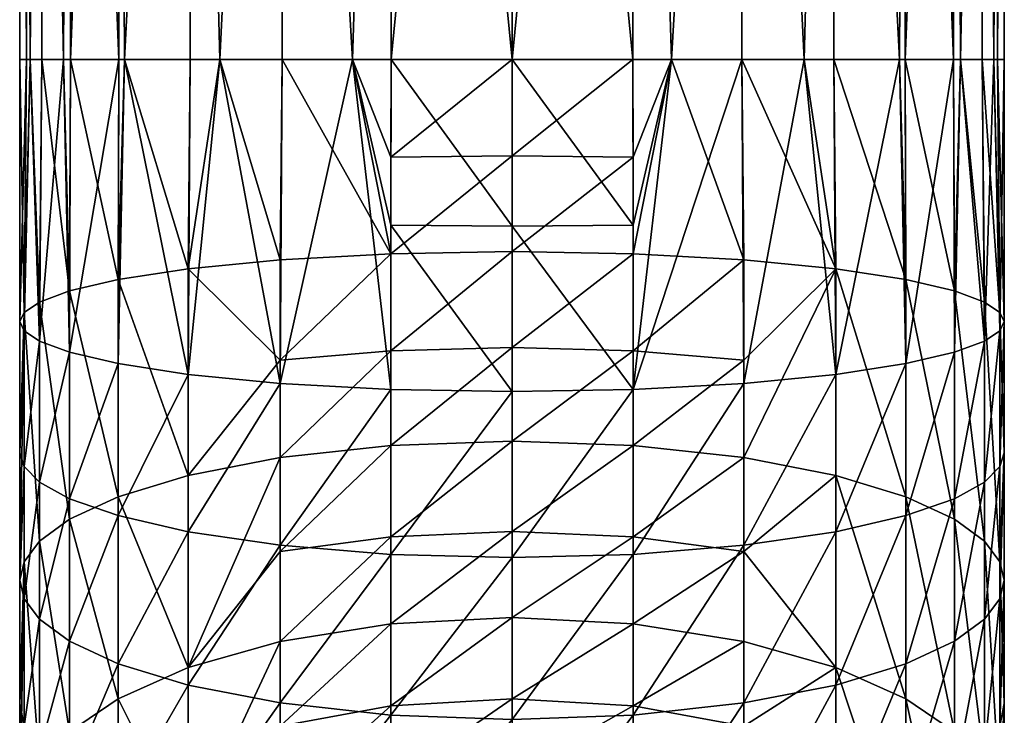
# Model space of a CAD drawing. Extents: x -0.031 to 0.086, y -0.212 to 0.031.
# Tile 2 of 81: x -0.015 to 0.015, y -0.172 to -0.15. Entities that reach past the tile are written whole.
import ezdxf

# ---------------------------------------------------------------- set-up
doc = ezdxf.new("R2010")
doc.units = 0
doc.layers.add('mesh', color=7, linetype='CONTINUOUS')

msp = doc.modelspace()

# ---------------------------------------------------------------- meshes
at = {"layer": 'mesh'}
mesh = msp.add_polyface(dxfattribs=at)
corners = [(-0.0144, -0.113762, 0.333265), (-0.014327, -0.151523, 0.333295), (-0.013667, -0.151523, 0.331713), (-0.01468, -0.151523, 0.334141), (-0.012, -0.113762, 0.329505), (-0.013483, -0.113762, 0.331406), (-0.01345, -0.151523, 0.331432), (-0.009863, -0.113762, 0.327702), (-0.009802, -0.151523, 0.327782), (-0.0089, -0.151523, 0.327096), (-0.011808, -0.151523, 0.329309), (-0.011975, -0.151523, 0.329524), (-0.007005, -0.151523, 0.326319), (-0.007059, -0.113762, 0.326187), (-0.004855, -0.151523, 0.325437), (-0.003677, -0.151523, 0.325284), (-0.003692, -0.113762, 0.325166), (-0.004855, -0.151523, 0.347672), (-0.003692, -0.113762, 0.347943), (-0.003677, -0.151523, 0.347826), (-0.007005, -0.151523, 0.34679), (-0.007059, -0.113762, 0.346922), (-0.012, -0.113762, 0.343605), (-0.011808, -0.151523, 0.3438), (-0.011975, -0.151523, 0.343585), (-0.009863, -0.113762, 0.345407), (-0.009802, -0.151523, 0.345327), (-0.0144, -0.113762, 0.339845), (-0.014327, -0.151523, 0.339814), (-0.01468, -0.151523, 0.338968), (-0.013667, -0.151523, 0.341397), (-0.013483, -0.113762, 0.341704), (-0.01345, -0.151523, 0.341678), (-0.014867, -0.113762, 0.334995), (-0.014795, -0.151523, 0.335005), (-0.015, -0.151523, 0.336555), (-0.015, -0.113762, 0.336555), (-0.014795, -0.151523, 0.338105), (-0.014867, -0.113762, 0.338114), (0, -0.151523, 0.324805), (-0.003692, -0.154496, 0.32503), (-0.014867, -0.159228, 0.33429), (-0.0144, -0.158914, 0.332588), (-0.007059, -0.157629, 0.325628), (-0.009863, -0.157904, 0.327118), (-0.013483, -0.158576, 0.33076), (-0.012, -0.158231, 0.328891), (-0.003692, -0.157444, 0.324624), (0, -0.154463, 0.32467), (-0.003692, -0.156572, 0.347712), (-0.015, -0.159511, 0.335823), (-0.014867, -0.159794, 0.337357), (-0.0144, -0.160109, 0.339059)]
mesh.append_faces([[corners[k] for k in face] for face in [(0, 1, 2, 2), (0, 3, 1, 1), (4, 5, 6, 6), (5, 2, 6, 6), (5, 0, 2, 2), (7, 8, 9, 9), (7, 10, 8, 8), (4, 11, 10, 10), (6, 11, 4, 4), (9, 12, 13, 13), (14, 13, 12, 12), (15, 16, 14, 14), (17, 18, 19, 19), (20, 21, 17, 17), (22, 23, 24, 24), (25, 26, 23, 23), (27, 28, 29, 29), (27, 30, 28, 28), (31, 32, 30, 30), (33, 34, 3, 3), (33, 35, 34, 34), (36, 37, 35, 35), (38, 29, 37, 37), (39, 15, 40, 40), (41, 34, 35, 35), (41, 3, 34, 34), (42, 1, 3, 3), (14, 40, 15, 15), (9, 43, 12, 12), (8, 44, 9, 9), (45, 2, 1, 1), (45, 6, 2, 2), (46, 11, 6, 6), (47, 14, 12, 12), (47, 40, 14, 14), (48, 39, 40, 40), (19, 49, 17, 17), (37, 50, 35, 35), (29, 51, 37, 37), (28, 52, 29, 29)]])
mesh = msp.add_polyface(dxfattribs=at)
corners = [(-0.014867, -0.113762, 0.334995), (-0.01468, -0.151523, 0.334141), (-0.0144, -0.113762, 0.333265), (-0.012, -0.113762, 0.329505), (-0.011808, -0.151523, 0.329309), (-0.009863, -0.113762, 0.327702), (-0.007059, -0.113762, 0.326187), (-0.0089, -0.151523, 0.327096), (-0.004855, -0.151523, 0.325437), (-0.003692, -0.113762, 0.325166), (-0.003677, -0.151523, 0.325284), (0, -0.113762, 0.324805), (0, -0.151523, 0.324805), (0.003692, -0.113762, 0.325166), (0.004855, -0.151523, 0.325437), (0.007059, -0.113762, 0.326187), (0.0089, -0.151523, 0.327096), (0.009863, -0.113762, 0.327702), (0.007005, -0.151523, 0.326319), (0.012, -0.113762, 0.329505), (0.011975, -0.151523, 0.329524), (0.013483, -0.113762, 0.331406), (0.011808, -0.151523, 0.329309), (0.009802, -0.151523, 0.327782), (0.013667, -0.151523, 0.331713), (0.0144, -0.113762, 0.333265), (0.01345, -0.151523, 0.331432), (0.015, -0.113762, 0.336555), (0.015, -0.151523, 0.336555), (0.014867, -0.113762, 0.338114), (0.014867, -0.113762, 0.334995), (0.014795, -0.151523, 0.335005), (0.01468, -0.151523, 0.334141), (0.014327, -0.151523, 0.333295), (0.01468, -0.151523, 0.338968), (0.0144, -0.113762, 0.339845), (0.014795, -0.151523, 0.338105), (0.012, -0.113762, 0.343605), (0.013483, -0.113762, 0.341704), (0.01345, -0.151523, 0.341678), (0.013667, -0.151523, 0.341397), (0.011808, -0.151523, 0.3438), (0.009863, -0.113762, 0.345407), (0.011975, -0.151523, 0.343585), (0.0089, -0.151523, 0.346013), (0.007005, -0.151523, 0.34679), (0.007059, -0.113762, 0.346922), (0.004855, -0.151523, 0.347672), (0.003692, -0.113762, 0.347943), (0.003677, -0.151523, 0.347826), (0, -0.113762, 0.348305), (0, -0.151523, 0.348305), (-0.003692, -0.113762, 0.347943), (-0.004855, -0.151523, 0.347672), (-0.007059, -0.113762, 0.346922), (-0.0089, -0.151523, 0.346013), (-0.009863, -0.113762, 0.345407), (-0.007005, -0.151523, 0.34679), (-0.012, -0.113762, 0.343605), (-0.011975, -0.151523, 0.343585), (-0.013483, -0.113762, 0.341704), (-0.011808, -0.151523, 0.3438), (-0.009802, -0.151523, 0.345327), (-0.013667, -0.151523, 0.341397), (-0.0144, -0.113762, 0.339845), (-0.01345, -0.151523, 0.341678), (-0.015, -0.113762, 0.336555), (-0.015, -0.151523, 0.336555), (-0.014867, -0.113762, 0.338114), (-0.014795, -0.151523, 0.338105), (-0.01468, -0.151523, 0.338968)]
mesh.append_faces([[corners[k] for k in face] for face in [(0, 1, 2, 2), (3, 4, 5, 5), (6, 5, 7, 7), (8, 9, 6, 6), (10, 11, 9, 9), (12, 13, 11, 11), (14, 15, 13, 13), (15, 16, 17, 17), (18, 16, 15, 15), (19, 20, 21, 21), (17, 22, 19, 19), (16, 23, 17, 17), (21, 24, 25, 25), (20, 26, 21, 21), (27, 28, 29, 29), (30, 31, 27, 27), (25, 32, 30, 30), (24, 33, 25, 25), (29, 34, 35, 35), (28, 36, 29, 29), (37, 38, 39, 39), (38, 35, 40, 40), (37, 41, 42, 42), (39, 43, 37, 37), (44, 45, 46, 46), (46, 42, 44, 44), (47, 48, 46, 46), (49, 50, 48, 48), (51, 52, 50, 50), (53, 54, 52, 52), (54, 55, 56, 56), (57, 55, 54, 54), (58, 59, 60, 60), (56, 61, 58, 58), (55, 62, 56, 56), (60, 63, 64, 64), (59, 65, 60, 60), (66, 67, 0, 0), (68, 69, 66, 66), (68, 64, 70, 70)]])
mesh = msp.add_polyface(dxfattribs=at)
corners = [(0, -0.151523, 0.324805), (0, -0.113762, 0.324805), (-0.003677, -0.151523, 0.325284), (0.003677, -0.151523, 0.325284), (0.003692, -0.113762, 0.325166), (0.004855, -0.151523, 0.325437), (0.007005, -0.151523, 0.326319), (0.007059, -0.113762, 0.326187), (0.012, -0.113762, 0.329505), (0.011808, -0.151523, 0.329309), (0.011975, -0.151523, 0.329524), (0.009863, -0.113762, 0.327702), (0.009802, -0.151523, 0.327782), (0.013483, -0.113762, 0.331406), (0.01345, -0.151523, 0.331432), (0.013667, -0.151523, 0.331713), (0.015, -0.113762, 0.336555), (0.014795, -0.151523, 0.335005), (0.015, -0.151523, 0.336555), (0.014867, -0.113762, 0.334995), (0.01468, -0.151523, 0.334141), (0.0144, -0.113762, 0.333265), (0.014327, -0.151523, 0.333295), (0.0144, -0.113762, 0.339845), (0.014327, -0.151523, 0.339814), (0.013667, -0.151523, 0.341397), (0.01468, -0.151523, 0.338968), (0.014867, -0.113762, 0.338114), (0.014795, -0.151523, 0.338105), (0.013483, -0.113762, 0.341704), (0.01345, -0.151523, 0.341678), (0.009863, -0.113762, 0.345407), (0.009802, -0.151523, 0.345327), (0.0089, -0.151523, 0.346013), (0.011808, -0.151523, 0.3438), (0.012, -0.113762, 0.343605), (0.011975, -0.151523, 0.343585), (0.004855, -0.151523, 0.347672), (0.007059, -0.113762, 0.346922), (0.007005, -0.151523, 0.34679), (0.003677, -0.151523, 0.347826), (0.003692, -0.113762, 0.347943), (0, -0.151523, 0.348305), (0, -0.113762, 0.348305), (-0.003677, -0.151523, 0.347826), (-0.003692, -0.113762, 0.347943), (0.013483, -0.158576, 0.33076), (0.0144, -0.158914, 0.332588), (0.009863, -0.157904, 0.327118), (0.0089, -0.151523, 0.327096), (0.012, -0.158231, 0.328891), (0, -0.154463, 0.32467), (0.0144, -0.160109, 0.339059), (0, -0.156605, 0.348073), (0.003692, -0.156572, 0.347712), (0.003692, -0.154496, 0.32503), (0.003692, -0.157444, 0.324624), (0.007059, -0.157629, 0.325628), (0.014867, -0.159228, 0.33429), (0.015, -0.159511, 0.335823), (0.014867, -0.159794, 0.337357)]
mesh.append_faces([[corners[k] for k in face] for face in [(0, 1, 2, 2), (3, 4, 0, 0), (5, 4, 3, 3), (6, 7, 5, 5), (8, 9, 10, 10), (11, 12, 9, 9), (13, 14, 15, 15), (16, 17, 18, 18), (19, 20, 17, 17), (21, 22, 20, 20), (23, 24, 25, 25), (23, 26, 24, 24), (27, 28, 26, 26), (29, 25, 30, 30), (31, 32, 33, 33), (31, 34, 32, 32), (35, 36, 34, 34), (37, 38, 39, 39), (40, 41, 37, 37), (42, 43, 40, 40), (44, 45, 42, 42), (46, 14, 10, 10), (46, 15, 14, 14), (47, 22, 15, 15), (48, 49, 6, 6), (48, 12, 49, 49), (50, 9, 12, 12), (3, 0, 51, 51), (52, 24, 26, 26), (52, 25, 24, 24), (42, 53, 44, 44), (40, 54, 42, 42), (55, 5, 3, 3), (55, 56, 5, 5), (57, 6, 5, 5), (58, 20, 22, 22), (58, 17, 20, 20), (59, 18, 17, 17), (60, 28, 18, 18), (51, 55, 3, 3)]])
mesh = msp.add_polyface(dxfattribs=at)
corners = [(-0.0144, -0.158914, 0.332588), (-0.01468, -0.151523, 0.334141), (-0.014867, -0.159228, 0.33429), (-0.013483, -0.158576, 0.33076), (-0.014327, -0.151523, 0.333295), (-0.011808, -0.151523, 0.329309), (-0.012, -0.158231, 0.328891), (-0.009863, -0.157904, 0.327118), (-0.01345, -0.151523, 0.331432), (-0.011975, -0.151523, 0.329524), (-0.013667, -0.151523, 0.341397), (-0.013483, -0.160446, 0.340887), (-0.0144, -0.160109, 0.339059), (-0.012, -0.160791, 0.342756), (-0.011975, -0.151523, 0.343585), (-0.011808, -0.151523, 0.3438), (-0.01345, -0.151523, 0.341678), (-0.015, -0.163504, 0.334892), (-0.015, -0.167392, 0.333593), (-0.014867, -0.163928, 0.336393), (-0.014867, -0.167955, 0.335048), (-0.0144, -0.164399, 0.338058), (-0.013483, -0.164906, 0.339846), (-0.0144, -0.168579, 0.336662), (-0.012, -0.165423, 0.341676), (-0.013483, -0.169249, 0.338396), (-0.014795, -0.151523, 0.338105), (-0.014867, -0.159794, 0.337357), (-0.015, -0.159511, 0.335823), (-0.01468, -0.151523, 0.338968), (-0.014327, -0.151523, 0.339814), (-0.015, -0.151523, 0.336555), (-0.009863, -0.161118, 0.344529), (-0.009863, -0.165914, 0.34341), (-0.012, -0.164849, 0.327018), (-0.009863, -0.164199, 0.325336), (-0.013483, -0.165535, 0.328791), (-0.0144, -0.166205, 0.330525), (-0.014867, -0.166829, 0.332139), (-0.012, -0.171006, 0.323951)]
mesh.append_faces([[corners[k] for k in face] for face in [(0, 1, 2, 2), (3, 4, 0, 0), (5, 6, 7, 7), (6, 8, 3, 3), (5, 9, 6, 6), (10, 11, 12, 12), (13, 14, 15, 15), (11, 14, 13, 13), (11, 16, 14, 14), (10, 16, 11, 11), (2, 17, 18, 18), (19, 18, 17, 17), (19, 20, 18, 18), (21, 20, 19, 19), (22, 23, 21, 21), (24, 25, 22, 22), (26, 27, 28, 28), (29, 12, 27, 27), (30, 10, 12, 12), (28, 2, 31, 31), (28, 17, 2, 2), (27, 17, 28, 28), (27, 19, 17, 17), (12, 19, 27, 27), (12, 21, 19, 19), (11, 21, 12, 12), (11, 22, 21, 21), (13, 22, 11, 11), (13, 24, 22, 22), (32, 24, 13, 13), (32, 33, 24, 24), (6, 34, 35, 35), (3, 34, 6, 6), (3, 36, 34, 34), (0, 36, 3, 3), (0, 37, 36, 36), (2, 37, 0, 0), (2, 38, 37, 37), (18, 38, 2, 2), (36, 39, 34, 34)]])
mesh = msp.add_polyface(dxfattribs=at)
corners = [(-0.0089, -0.151523, 0.327096), (-0.009863, -0.157904, 0.327118), (-0.007059, -0.157629, 0.325628), (-0.009802, -0.151523, 0.327782), (-0.011808, -0.151523, 0.329309), (0, -0.154463, 0.32467), (-0.003692, -0.154496, 0.32503), (-0.003692, -0.157444, 0.324624), (0, -0.161644, 0.347378), (-0.003692, -0.156572, 0.347712), (0, -0.156605, 0.348073), (-0.003692, -0.161579, 0.347023), (-0.007059, -0.161393, 0.346019), (-0.007005, -0.151523, 0.34679), (-0.004855, -0.151523, 0.347672), (-0.0089, -0.151523, 0.346013), (-0.009863, -0.161118, 0.344529), (-0.009802, -0.151523, 0.345327), (-0.011808, -0.151523, 0.3438), (-0.012, -0.160791, 0.342756), (-0.003677, -0.151523, 0.347826), (-0.003692, -0.160403, 0.323934), (0, -0.160304, 0.323586), (0, -0.157378, 0.324269), (-0.003692, -0.163285, 0.322971), (-0.007059, -0.163653, 0.323923), (-0.007059, -0.16652, 0.322658), (-0.009863, -0.170055, 0.322419), (-0.003692, -0.166065, 0.321745), (0, -0.165903, 0.321421), (0, -0.163154, 0.322634), (-0.003692, -0.168718, 0.320265), (-0.009863, -0.165914, 0.34341), (-0.007059, -0.166327, 0.344868), (-0.003692, -0.166605, 0.34585), (0, -0.166703, 0.346198), (-0.007005, -0.151523, 0.326319), (-0.007059, -0.160681, 0.324916), (-0.009863, -0.164199, 0.325336), (-0.012, -0.158231, 0.328891), (-0.012, -0.164849, 0.327018)]
mesh.append_faces([[corners[k] for k in face] for face in [(0, 1, 2, 2), (3, 4, 1, 1), (5, 6, 7, 7), (8, 9, 10, 10), (11, 9, 8, 8), (12, 13, 14, 14), (12, 15, 13, 13), (16, 15, 12, 12), (16, 17, 15, 15), (16, 18, 17, 17), (19, 18, 16, 16), (14, 11, 12, 12), (14, 9, 11, 11), (20, 10, 9, 9), (21, 22, 23, 23), (21, 24, 22, 22), (25, 24, 21, 21), (25, 26, 24, 24), (27, 26, 25, 25), (28, 29, 30, 30), (28, 31, 29, 29), (12, 32, 16, 16), (12, 33, 32, 32), (11, 33, 12, 12), (11, 34, 33, 33), (8, 34, 11, 11), (8, 35, 34, 34), (24, 30, 22, 22), (24, 28, 30, 30), (26, 28, 24, 24), (2, 7, 36, 36), (2, 37, 7, 7), (1, 37, 2, 2), (1, 38, 37, 37), (39, 38, 1, 1), (7, 21, 23, 23), (37, 21, 7, 7), (37, 25, 21, 21), (38, 25, 37, 37), (38, 27, 25, 25), (40, 27, 38, 38)]])
mesh = msp.add_polyface(dxfattribs=at)
corners = [(0.007005, -0.151523, 0.34679), (0.003692, -0.161579, 0.347023), (0.004855, -0.151523, 0.347672), (0.007059, -0.161393, 0.346019), (0.0089, -0.151523, 0.346013), (0.009863, -0.161118, 0.344529), (0.009802, -0.151523, 0.345327), (0.011808, -0.151523, 0.3438), (0.003692, -0.156572, 0.347712), (0, -0.156605, 0.348073), (0, -0.161644, 0.347378), (0, -0.151523, 0.348305), (0.003677, -0.151523, 0.347826), (0, -0.157378, 0.324269), (0.003692, -0.157444, 0.324624), (0.003692, -0.154496, 0.32503), (0, -0.160304, 0.323586), (0.003692, -0.160403, 0.323934), (0.007059, -0.160681, 0.324916), (0.007059, -0.157629, 0.325628), (0.003692, -0.163285, 0.322971), (0, -0.163154, 0.322634), (0, -0.165903, 0.321421), (0.009863, -0.157904, 0.327118), (0.007005, -0.151523, 0.326319), (0.007059, -0.163653, 0.323923), (0.003692, -0.166065, 0.321745), (0, -0.168528, 0.319957), (0, -0.166703, 0.346198), (0.003692, -0.166605, 0.34585), (0.007059, -0.166327, 0.344868), (0.009863, -0.165914, 0.34341), (0.009863, -0.164199, 0.325336), (0.007059, -0.16652, 0.322658), (0.004855, -0.151523, 0.325437), (0.009863, -0.170055, 0.322419), (0, -0.154463, 0.32467), (-0.003692, -0.157444, 0.324624)]
mesh.append_faces([[corners[k] for k in face] for face in [(0, 1, 2, 2), (0, 3, 1, 1), (4, 3, 0, 0), (4, 5, 3, 3), (6, 5, 4, 4), (6, 7, 5, 5), (1, 8, 2, 2), (1, 9, 8, 8), (10, 9, 1, 1), (11, 8, 9, 9), (12, 2, 8, 8), (13, 14, 15, 15), (13, 16, 14, 14), (17, 18, 19, 19), (17, 20, 18, 18), (21, 20, 17, 17), (21, 22, 20, 20), (19, 23, 24, 24), (18, 23, 19, 19), (18, 25, 23, 23), (20, 25, 18, 18), (20, 26, 25, 25), (22, 26, 20, 20), (22, 27, 26, 26), (1, 28, 10, 10), (1, 29, 28, 28), (3, 29, 1, 1), (3, 30, 29, 29), (5, 30, 3, 3), (5, 31, 30, 30), (25, 32, 23, 23), (25, 33, 32, 32), (26, 33, 25, 25), (14, 19, 34, 34), (14, 17, 19, 19), (16, 17, 14, 14), (16, 21, 17, 17), (33, 35, 32, 32), (36, 13, 15, 15), (37, 13, 36, 36)]])
mesh = msp.add_polyface(dxfattribs=at)
corners = [(0.011975, -0.151523, 0.329524), (0.012, -0.158231, 0.328891), (0.013483, -0.158576, 0.33076), (0.0144, -0.158914, 0.332588), (0.013667, -0.151523, 0.331713), (0.014867, -0.159228, 0.33429), (0.014327, -0.151523, 0.333295), (0.009802, -0.151523, 0.327782), (0.009863, -0.157904, 0.327118), (0.011808, -0.151523, 0.329309), (0.014867, -0.159794, 0.337357), (0.0144, -0.160109, 0.339059), (0.01468, -0.151523, 0.338968), (0.011808, -0.151523, 0.3438), (0.012, -0.160791, 0.342756), (0.009863, -0.161118, 0.344529), (0.013483, -0.160446, 0.340887), (0.013667, -0.151523, 0.341397), (0.01345, -0.151523, 0.341678), (0.011975, -0.151523, 0.343585), (0.013483, -0.164906, 0.339846), (0.012, -0.169935, 0.340169), (0.012, -0.165423, 0.341676), (0.0144, -0.164399, 0.338058), (0.013483, -0.169249, 0.338396), (0.014867, -0.163928, 0.336393), (0.0144, -0.168579, 0.336662), (0.015, -0.163504, 0.334892), (0.014867, -0.167955, 0.335048), (0.014867, -0.166829, 0.332139), (0.015, -0.167392, 0.333593), (0.015, -0.159511, 0.335823), (0.014795, -0.151523, 0.335005), (0.015, -0.151523, 0.336555), (0.014795, -0.151523, 0.338105), (0.009863, -0.165914, 0.34341), (0.0144, -0.166205, 0.330525), (0.013483, -0.165535, 0.328791), (0.012, -0.164849, 0.327018), (0.009863, -0.164199, 0.325336), (0.012, -0.171006, 0.323951)]
mesh.append_faces([[corners[k] for k in face] for face in [(0, 1, 2, 2), (3, 4, 2, 2), (5, 6, 3, 3), (1, 7, 8, 8), (0, 9, 1, 1), (10, 11, 12, 12), (13, 14, 15, 15), (16, 17, 11, 11), (16, 18, 17, 17), (14, 18, 16, 16), (14, 19, 18, 18), (13, 19, 14, 14), (20, 21, 22, 22), (23, 24, 20, 20), (25, 26, 23, 23), (27, 28, 25, 25), (29, 30, 27, 27), (31, 32, 5, 5), (10, 33, 31, 31), (12, 34, 10, 10), (14, 35, 15, 15), (14, 22, 35, 35), (16, 22, 14, 14), (16, 20, 22, 22), (11, 20, 16, 16), (11, 23, 20, 20), (10, 23, 11, 11), (10, 25, 23, 23), (31, 25, 10, 10), (31, 27, 25, 25), (5, 27, 31, 31), (5, 29, 27, 27), (3, 29, 5, 5), (3, 36, 29, 29), (2, 36, 3, 3), (2, 37, 36, 36), (1, 37, 2, 2), (1, 38, 37, 37), (8, 38, 1, 1), (8, 39, 38, 38), (39, 40, 38, 38)]])
mesh = msp.add_polyface(dxfattribs=at)
corners = [(0.012, -0.165423, 0.341676), (0.012, -0.169935, 0.340169), (0.009863, -0.170585, 0.34185), (0.013483, -0.164906, 0.339846), (0.013483, -0.169249, 0.338396), (0.0144, -0.164399, 0.338058), (0.0144, -0.168579, 0.336662), (0.014867, -0.163928, 0.336393), (0.014867, -0.167955, 0.335048), (0.015, -0.163504, 0.334892), (0.015, -0.167392, 0.333593), (0.013483, -0.173438, 0.336547), (0.012, -0.17844, 0.335932), (0.012, -0.174286, 0.338249), (0.0144, -0.17261, 0.334883), (0.013483, -0.177438, 0.334316), (0.0144, -0.176458, 0.332737), (0.014867, -0.171838, 0.333334), (0.014867, -0.175545, 0.331267), (0.015, -0.171143, 0.331938), (0.015, -0.174723, 0.329941), (0.014867, -0.173901, 0.328616), (0.009863, -0.17509, 0.339862), (0.014867, -0.166829, 0.332139), (0.0144, -0.166205, 0.330525), (0.0144, -0.172988, 0.327146), (0.013483, -0.165535, 0.328791), (0.013483, -0.172008, 0.325566), (0.012, -0.164849, 0.327018), (0.012, -0.171006, 0.323951), (0.009863, -0.164199, 0.325336), (0.009863, -0.170055, 0.322419), (0.014867, -0.179043, 0.328863), (0.015, -0.178101, 0.32762), (0.014867, -0.180195, 0.323845), (0.0144, -0.179026, 0.322569), (0.013483, -0.177771, 0.321199), (0.012, -0.176486, 0.319797), (0.009863, -0.175268, 0.318468)]
mesh.append_faces([[corners[k] for k in face] for face in [(0, 1, 2, 2), (3, 4, 1, 1), (5, 6, 4, 4), (7, 8, 6, 6), (9, 10, 8, 8), (11, 12, 13, 13), (14, 15, 11, 11), (14, 16, 15, 15), (17, 16, 14, 14), (17, 18, 16, 16), (19, 18, 17, 17), (19, 20, 18, 18), (21, 20, 19, 19), (1, 22, 2, 2), (1, 13, 22, 22), (4, 13, 1, 1), (4, 11, 13, 13), (6, 11, 4, 4), (6, 14, 11, 11), (8, 14, 6, 6), (8, 17, 14, 14), (10, 17, 8, 8), (10, 19, 17, 17), (23, 19, 10, 10), (23, 21, 19, 19), (24, 21, 23, 23), (24, 25, 21, 21), (26, 25, 24, 24), (26, 27, 25, 25), (28, 27, 26, 26), (28, 29, 27, 27), (30, 31, 29, 29), (20, 32, 18, 18), (21, 33, 20, 20), (25, 34, 21, 21), (27, 35, 25, 25), (29, 36, 27, 27), (29, 37, 36, 36), (31, 37, 29, 29), (31, 38, 37, 37)]])
mesh = msp.add_polyface(dxfattribs=at)
corners = [(-0.0144, -0.164399, 0.338058), (-0.0144, -0.168579, 0.336662), (-0.014867, -0.167955, 0.335048), (-0.013483, -0.164906, 0.339846), (-0.013483, -0.169249, 0.338396), (-0.012, -0.165423, 0.341676), (-0.012, -0.169935, 0.340169), (-0.009863, -0.165914, 0.34341), (-0.009863, -0.170585, 0.34185), (-0.014867, -0.166829, 0.332139), (-0.015, -0.171143, 0.331938), (-0.015, -0.174723, 0.329941), (-0.014867, -0.171838, 0.333334), (-0.014867, -0.175545, 0.331267), (-0.0144, -0.17261, 0.334883), (-0.0144, -0.176458, 0.332737), (-0.013483, -0.173438, 0.336547), (-0.013483, -0.177438, 0.334316), (-0.012, -0.174286, 0.338249), (-0.009863, -0.17509, 0.339862), (-0.012, -0.17844, 0.335932), (-0.012, -0.171006, 0.323951), (-0.012, -0.176486, 0.319797), (-0.009863, -0.175268, 0.318468), (-0.013483, -0.172008, 0.325566), (-0.013483, -0.177771, 0.321199), (-0.0144, -0.172988, 0.327146), (-0.0144, -0.179026, 0.322569), (-0.014867, -0.173901, 0.328616), (-0.015, -0.167392, 0.333593), (-0.013483, -0.165535, 0.328791), (-0.0144, -0.166205, 0.330525), (-0.015, -0.178101, 0.32762), (-0.014867, -0.179043, 0.328863)]
mesh.append_faces([[corners[k] for k in face] for face in [(0, 1, 2, 2), (3, 4, 1, 1), (5, 6, 4, 4), (7, 6, 5, 5), (7, 8, 6, 6), (9, 10, 11, 11), (12, 11, 10, 10), (12, 13, 11, 11), (14, 13, 12, 12), (14, 15, 13, 13), (16, 15, 14, 14), (16, 17, 15, 15), (18, 17, 16, 16), (19, 20, 18, 18), (21, 22, 23, 23), (24, 22, 21, 21), (24, 25, 22, 22), (26, 25, 24, 24), (26, 27, 25, 25), (28, 27, 26, 26), (29, 10, 9, 9), (2, 10, 29, 29), (2, 12, 10, 10), (1, 12, 2, 2), (1, 14, 12, 12), (4, 14, 1, 1), (4, 16, 14, 14), (6, 16, 4, 4), (6, 18, 16, 16), (8, 18, 6, 6), (8, 19, 18, 18), (30, 24, 21, 21), (31, 24, 30, 30), (31, 26, 24, 24), (9, 26, 31, 31), (9, 28, 26, 26), (11, 28, 9, 9), (11, 32, 28, 28), (13, 32, 11, 11), (15, 33, 13, 13)]])
mesh = msp.add_polyface(dxfattribs=at)
corners = [(-0.007059, -0.166327, 0.344868), (-0.009863, -0.170585, 0.34185), (-0.009863, -0.165914, 0.34341), (-0.007059, -0.171131, 0.343263), (-0.003692, -0.166605, 0.34585), (-0.003692, -0.171499, 0.344215), (0, -0.166703, 0.346198), (0, -0.17163, 0.344553), (-0.007059, -0.175765, 0.341218), (-0.009863, -0.179391, 0.337464), (-0.009863, -0.17509, 0.339862), (-0.007059, -0.169256, 0.321132), (-0.003692, -0.168718, 0.320265), (-0.003692, -0.166065, 0.321745), (-0.007059, -0.171839, 0.319358), (-0.009863, -0.175268, 0.318468), (0, -0.168528, 0.319957), (0, -0.165903, 0.321421), (-0.003692, -0.171222, 0.318544), (-0.007059, -0.174245, 0.317351), (-0.009863, -0.17959, 0.313711), (-0.012, -0.176486, 0.319797), (-0.003692, -0.175661, 0.314483), (0, -0.175394, 0.31424), (0, -0.173311, 0.316332), (-0.003692, -0.177565, 0.312185), (-0.007059, -0.17838, 0.312799), (0, -0.171004, 0.318256), (-0.003692, -0.173555, 0.316598), (-0.007059, -0.176417, 0.31517), (-0.007059, -0.16652, 0.322658), (-0.009863, -0.170055, 0.322419), (-0.012, -0.171006, 0.323951), (-0.003692, -0.176221, 0.342132), (0, -0.176382, 0.342455), (-0.012, -0.164849, 0.327018)]
mesh.append_faces([[corners[k] for k in face] for face in [(0, 1, 2, 2), (0, 3, 1, 1), (4, 3, 0, 0), (4, 5, 3, 3), (6, 5, 4, 4), (6, 7, 5, 5), (8, 9, 10, 10), (11, 12, 13, 13), (11, 14, 12, 12), (15, 14, 11, 11), (12, 16, 17, 17), (12, 18, 16, 16), (14, 18, 12, 12), (14, 19, 18, 18), (15, 19, 14, 14), (15, 20, 19, 19), (21, 20, 15, 15), (22, 23, 24, 24), (22, 25, 23, 23), (26, 25, 22, 22), (18, 27, 16, 16), (18, 28, 27, 27), (19, 28, 18, 18), (19, 29, 28, 28), (20, 29, 19, 19), (30, 11, 13, 13), (31, 11, 30, 30), (31, 15, 11, 11), (32, 15, 31, 31), (3, 10, 1, 1), (3, 8, 10, 10), (5, 8, 3, 3), (5, 33, 8, 8), (7, 33, 5, 5), (7, 34, 33, 33), (28, 24, 27, 27), (28, 22, 24, 24), (29, 22, 28, 28), (29, 26, 22, 22), (35, 32, 31, 31)]])
mesh = msp.add_polyface(dxfattribs=at)
corners = [(0.009863, -0.175268, 0.318468), (0.007059, -0.174245, 0.317351), (0.007059, -0.176417, 0.31517), (0.009863, -0.170055, 0.322419), (0.007059, -0.169256, 0.321132), (0.007059, -0.171839, 0.319358), (0.003692, -0.166605, 0.34585), (0, -0.17163, 0.344553), (0, -0.166703, 0.346198), (0.003692, -0.171499, 0.344215), (0.007059, -0.166327, 0.344868), (0.007059, -0.171131, 0.343263), (0.009863, -0.165914, 0.34341), (0.009863, -0.170585, 0.34185), (0.012, -0.165423, 0.341676), (0.009863, -0.17509, 0.339862), (0.007059, -0.180189, 0.338751), (0.007059, -0.175765, 0.341218), (0.012, -0.174286, 0.338249), (0.009863, -0.179391, 0.337464), (0.003692, -0.171222, 0.318544), (0.003692, -0.173555, 0.316598), (0, -0.173311, 0.316332), (0, -0.175394, 0.31424), (0.003692, -0.175661, 0.314483), (0.003692, -0.177565, 0.312185), (0, -0.177276, 0.311967), (0.003692, -0.166065, 0.321745), (0.003692, -0.168718, 0.320265), (0.007059, -0.16652, 0.322658), (0, -0.168528, 0.319957), (0, -0.171004, 0.318256), (0.009863, -0.17959, 0.313711), (0, -0.176382, 0.342455), (0.003692, -0.176221, 0.342132), (-0.003692, -0.177565, 0.312185)]
mesh.append_faces([[corners[k] for k in face] for face in [(0, 1, 2, 2), (3, 4, 5, 5), (6, 7, 8, 8), (6, 9, 7, 7), (10, 9, 6, 6), (10, 11, 9, 9), (12, 11, 10, 10), (12, 13, 11, 11), (14, 13, 12, 12), (15, 16, 17, 17), (18, 19, 15, 15), (20, 5, 4, 4), (20, 21, 5, 5), (22, 21, 20, 20), (22, 23, 21, 21), (24, 2, 1, 1), (24, 25, 2, 2), (26, 25, 24, 24), (27, 28, 29, 29), (30, 28, 27, 27), (30, 31, 28, 28), (2, 32, 0, 0), (9, 33, 7, 7), (9, 34, 33, 33), (11, 34, 9, 9), (11, 17, 34, 34), (13, 17, 11, 11), (13, 15, 17, 17), (29, 4, 3, 3), (28, 4, 29, 29), (28, 20, 4, 4), (31, 20, 28, 28), (31, 22, 20, 20), (5, 0, 3, 3), (5, 1, 0, 0), (21, 1, 5, 5), (21, 24, 1, 1), (23, 24, 21, 21), (23, 26, 24, 24), (35, 26, 23, 23)]])

doc.saveas('drawing.dxf')
